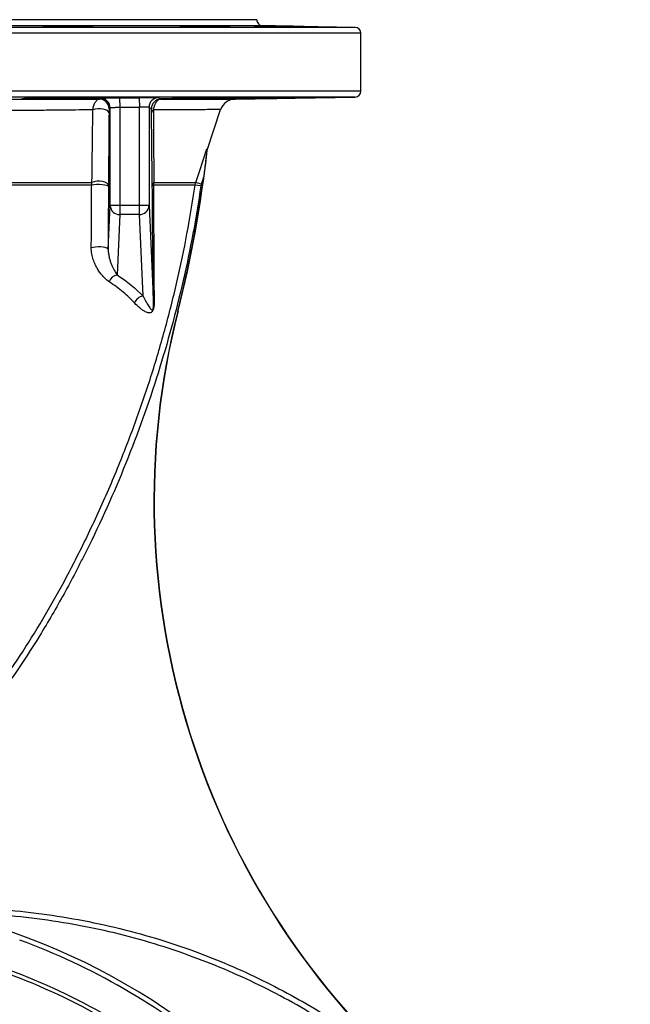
# Model space of a CAD drawing. Header units: millimetres. Extents: x 2461 to 4830, y 1699 to 4699.
# Tile 22 of 22: x 4046 to 4679, y 3679 to 4699. Entities that reach past the tile are written whole.
import ezdxf

# ---------------------------------------------------------------- set-up
doc = ezdxf.new("R2010")
doc.units = ezdxf.units.MM
doc.header["$LTSCALE"] = 2

msp = doc.modelspace()

# ---------------------------------------------------------------- linework, layer by layer
at = {"color": 7, "linetype": 'Continuous', "lineweight": 25}
for p, q in [((4291.5, 4698.8), (3327.5, 4698.8)), ((4393.6, 4690.9), (4297.4, 4692.6)), ((4399.5, 4624.7), (4399.5, 4684.9)), ((4149.2, 4617.8), (4149.3, 4607.8)), ((4169.6, 4618), (4169.7, 4608)), ((4268.9, 4616.5), (4393.6, 4618.7)), ((4139.3, 4506.2), (4139.3, 4607.3)), ((4149.3, 4607.8), (4149.3, 4506.2)), ((4169.7, 4506.2), (4169.7, 4608)), ((4179.7, 4608), (4179.7, 4506.2)), ((4240, 4563.5), (4253.9, 4605.6)), ((4233.9, 4528.3), (4228.2, 4530.1)), ((4236.2, 4535.3), (4233.9, 4528.3)), ((4233.5, 4526.6), (4227.6, 4527.4)), ((4137.3, 4460.8), (4139.3, 4506.2)), ((4149.3, 4506.2), (4139.3, 4506.2)), ((4149.3, 4506.2), (4149.3, 4496.9)), ((4169.7, 4506.2), (4149.3, 4506.2)), ((4169.7, 4496.9), (4169.7, 4506.2)), ((4179.7, 4506.2), (4169.7, 4506.2)), ((4179.7, 4506.2), (4184.3, 4404.2)), ((4149.3, 4496.9), (4146.5, 4434.5)), ((4169.7, 4496.9), (4149.3, 4496.9)), ((4173.5, 4412.3), (4169.7, 4496.9)), ((4209.4, 4396.9), (4209.7, 4396.8))]:
    msp.add_line(p, q, dxfattribs=at)
at = {"color": 8, "linetype": 'Continuous', "lineweight": 25}
for p, q in [((4399.5, 4684.9), (3219.5, 4684.9)), ((4393.6, 4690.9), (3225.4, 4690.9)), ((4297.4, 4692.6), (3321.6, 4692.6)), ((4399.5, 4624.7), (3219.5, 4624.7)), ((4393.6, 4618.7), (3225.4, 4618.7))]:
    msp.add_line(p, q, dxfattribs=at)
at = {"color": 7, "linetype": 'Continuous', "lineweight": 25, "flags": 128}
for points in [[(4138.2, 4602.4), (4137.7, 4603.5), (4136.5, 4604.6), (4134.6, 4605.4), (4132.2, 4606), (4129.4, 4606.4), (4126.5, 4606.4), (4123.8, 4606), (4121.5, 4605.4)], [(4228.2, 4530.1), (4232, 4541.5), (4239.7, 4564.9)], [(4137.6, 4527.1), (4137.1, 4528.4), (4135.8, 4529.5), (4133.8, 4530.4), (4131.3, 4531.1), (4128.5, 4531.4), (4125.6, 4531.4), (4122.8, 4530.9), (4120.5, 4530.2)], [(4137.6, 4526.1), (4137.1, 4526.6), (4135.7, 4527.1), (4133.7, 4527.5), (4131.1, 4527.8), (4128.2, 4528), (4125.2, 4527.9), (4122.5, 4527.7), (4120.2, 4527.4)], [(4137.3, 4460.8), (4136.9, 4461.5), (4135.8, 4462.1), (4134.1, 4462.6), (4132, 4463), (4129.5, 4463.3), (4126.8, 4463.4), (4124.2, 4463.2), (4121.8, 4462.9), (4119.8, 4462.5)]]:
    msp.add_lwpolyline(points, dxfattribs=at)
at = {"color": 7, "linetype": 'Continuous', "lineweight": 25}
for centre, radius, start, end in [((4297.5, 4698.6), 6, 177.9121, 269), ((4393.5, 4684.9), 6, 0, 89), ((4393.5, 4624.7), 6, 271, 0), ((4128.3, 4606.5), 10, 0.0129, 90.6765), ((4129.3, 4607.3), 10, 0.0143, 90.616), ((4189.7, 4608), 10, 90.7143, 179.9877), ((4192.1, 4606.5), 10, 90.8466, 179.992), ((4269.1, 4600.5), 16, 90.0019, 161.6529), ((4186.4, 4602), 4.16, 121.1142, 173.8403), ((3021.5, 4698.8), 1226, 345.737, 353.6647), ((4187.7, 4526.8), 4.56, 132.1069, 176.5387), ((3021.5, 4698.8), 1225.7, 345.737, 352.3324), ((4185.1, 4525.6), 1.96, 113.6616, 168.0475), ((4149.1, 4506.6), 9.75, 182.499, 271.5128), ((4169.9, 4506.6), 9.75, 268.4872, 357.501), ((4149.1, 4423.5), 11.3, 103.2591, 160.626), ((4175, 4401.4), 11.1, 98.0396, 159.1602), ((4188.9, 4404), 4.59, 146.9164, 178.1537), ((4985.1, 4199.7), 800.3, 165.737, 229.2786), ((4985.1, 4199.7), 800, 165.737, 229.2786), ((3809.5, 3098.8), 693, 1.5711, 87.0223), ((3809.5, 3098.8), 688, 50.0622, 69.9374), ((3809.5, 3098.8), 655, 50.0916, 69.9084), ((3809.5, 3098.8), 651, 50.0922, 69.9078)]:
    msp.add_arc(centre, radius, start, end, dxfattribs=at)
for points, knots in [([(4077.2, 4692.6), (4078.5, 4692.6), (4079.8, 4692.6), (4081.9, 4692.6), (4082.6, 4692.6), (4084.1, 4692.6), (4084.9, 4692.6), (4087.3, 4692.6), (4088.9, 4692.6), (4091.4, 4692.5), (4092.2, 4692.5), (4093.9, 4692.5), (4094.8, 4692.5), (4097.3, 4692.5), (4099, 4692.5), (4101.5, 4692.4), (4102.4, 4692.4), (4104, 4692.4), (4105.6, 4692.4), (4107.1, 4692.3), (4108.6, 4692.3), (4109.4, 4692.3), (4111.5, 4692.3), (4112.8, 4692.2), (4114.6, 4692.2), (4115.2, 4692.2), (4116.3, 4692.1), (4116.8, 4692.1), (4118.2, 4692.1), (4119, 4692.1), (4120, 4692), (4120.3, 4692), (4120.8, 4692), (4121, 4692), (4121.5, 4691.9), (4121.6, 4691.9), (4121.6, 4691.8), (4121.5, 4691.8), (4121, 4691.8), (4120.8, 4691.8), (4120.3, 4691.8), (4120, 4691.8), (4119, 4691.7), (4118.2, 4691.7), (4116.8, 4691.7), (4116.3, 4691.7), (4115.2, 4691.7), (4114.6, 4691.7), (4112.8, 4691.7), (4111.5, 4691.7), (4109.4, 4691.7), (4108.7, 4691.7), (4107.2, 4691.7), (4105.6, 4691.7), (4104, 4691.7), (4102.4, 4691.7), (4101.6, 4691.7), (4099, 4691.7), (4097.4, 4691.7), (4094.8, 4691.8), (4094, 4691.8), (4092.3, 4691.8), (4091.4, 4691.8), (4088.9, 4691.8), (4087.3, 4691.8), (4084.9, 4691.9), (4084.1, 4691.9), (4082.6, 4691.9), (4081.9, 4691.9), (4079.8, 4692), (4078.5, 4692), (4076.7, 4692), (4076.1, 4692.1), (4075, 4692.1), (4074, 4692.1), (4073.1, 4692.1), (4072.3, 4692.2), (4071.9, 4692.2), (4071, 4692.2), (4070.5, 4692.3), (4069.8, 4692.3), (4069.6, 4692.3), (4069.6, 4692.4), (4069.8, 4692.4), (4070.3, 4692.5), (4070.5, 4692.5), (4071, 4692.5), (4071.6, 4692.5), (4072.3, 4692.5), (4073.1, 4692.5), (4073.5, 4692.5), (4075, 4692.6), (4076, 4692.6), (4077.2, 4692.6)], [0, 0, 0, 0, 0.03125, 0.03125, 0.046875, 0.046875, 0.0625, 0.0625, 0.09375, 0.09375, 0.109375, 0.109375, 0.125, 0.125, 0.15625, 0.15625, 0.171875, 0.171875, 0.1875, 0.203125, 0.203125, 0.21875, 0.21875, 0.25, 0.25, 0.265625, 0.265625, 0.28125, 0.28125, 0.3125, 0.3125, 0.328125, 0.328125, 0.34375, 0.34375, 0.375, 0.375, 0.40625, 0.40625, 0.421875, 0.421875, 0.4375, 0.4375, 0.46875, 0.46875, 0.484375, 0.484375, 0.5, 0.5, 0.53125, 0.53125, 0.546875, 0.546875, 0.5625, 0.578125, 0.578125, 0.59375, 0.59375, 0.625, 0.625, 0.640625, 0.640625, 0.65625, 0.65625, 0.6875, 0.6875, 0.703125, 0.703125, 0.71875, 0.71875, 0.75, 0.75, 0.765625, 0.765625, 0.78125, 0.796875, 0.796875, 0.8125, 0.8125, 0.84375, 0.84375, 0.875, 0.875, 0.90625, 0.90625, 0.921875, 0.921875, 0.9375, 0.953125, 0.953125, 0.96875, 0.96875, 1, 1, 1, 1]), ([(4219.3, 4692.6), (4220.6, 4692.6), (4221.9, 4692.6), (4224, 4692.5), (4224.7, 4692.5), (4226.2, 4692.5), (4227, 4692.5), (4229.4, 4692.5), (4231, 4692.5), (4233.5, 4692.4), (4234.3, 4692.4), (4236, 4692.4), (4236.9, 4692.4), (4239.4, 4692.3), (4241.1, 4692.3), (4243.6, 4692.3), (4244.5, 4692.3), (4246.1, 4692.2), (4247.7, 4692.2), (4249.2, 4692.2), (4250.7, 4692.1), (4251.5, 4692.1), (4253.6, 4692.1), (4254.9, 4692.1), (4256.7, 4692), (4257.3, 4692), (4258.4, 4692), (4258.9, 4692), (4260.3, 4691.9), (4261.1, 4691.9), (4262.1, 4691.9), (4262.4, 4691.8), (4262.9, 4691.8), (4263.1, 4691.8), (4263.6, 4691.8), (4263.7, 4691.8), (4263.7, 4691.7), (4263.6, 4691.7), (4263.1, 4691.7), (4262.9, 4691.7), (4262.4, 4691.7), (4262.1, 4691.7), (4261.1, 4691.7), (4260.3, 4691.7), (4258.9, 4691.7), (4258.4, 4691.7), (4257.3, 4691.7), (4256.7, 4691.7), (4254.9, 4691.7), (4253.6, 4691.7), (4251.5, 4691.7), (4250.7, 4691.7), (4249.2, 4691.7), (4247.7, 4691.7), (4246.1, 4691.8), (4244.5, 4691.8), (4243.6, 4691.8), (4241.1, 4691.8), (4239.4, 4691.8), (4236.9, 4691.9), (4236, 4691.9), (4234.3, 4691.9), (4233.5, 4691.9), (4231, 4692), (4229.4, 4692), (4227, 4692), (4226.2, 4692.1), (4224.7, 4692.1), (4224, 4692.1), (4221.9, 4692.1), (4220.6, 4692.2), (4218.7, 4692.2), (4218.2, 4692.2), (4217.1, 4692.3), (4216.1, 4692.3), (4215.2, 4692.3), (4214.4, 4692.3), (4214, 4692.4), (4213.1, 4692.4), (4212.6, 4692.4), (4211.9, 4692.5), (4211.7, 4692.5), (4211.7, 4692.5), (4211.9, 4692.5), (4212.4, 4692.6), (4212.6, 4692.6), (4213.1, 4692.6), (4213.7, 4692.6), (4214.4, 4692.6), (4215.2, 4692.6), (4215.6, 4692.6), (4217, 4692.6), (4218.1, 4692.6), (4219.3, 4692.6)], [0, 0, 0, 0, 0.03125, 0.03125, 0.046875, 0.046875, 0.0625, 0.0625, 0.09375, 0.09375, 0.109375, 0.109375, 0.125, 0.125, 0.15625, 0.15625, 0.171875, 0.171875, 0.1875, 0.203125, 0.203125, 0.21875, 0.21875, 0.25, 0.25, 0.265625, 0.265625, 0.28125, 0.28125, 0.3125, 0.3125, 0.328125, 0.328125, 0.34375, 0.34375, 0.375, 0.375, 0.40625, 0.40625, 0.421875, 0.421875, 0.4375, 0.4375, 0.46875, 0.46875, 0.484375, 0.484375, 0.5, 0.5, 0.53125, 0.53125, 0.546875, 0.546875, 0.5625, 0.578125, 0.578125, 0.59375, 0.59375, 0.625, 0.625, 0.640625, 0.640625, 0.65625, 0.65625, 0.6875, 0.6875, 0.703125, 0.703125, 0.71875, 0.71875, 0.75, 0.75, 0.765625, 0.765625, 0.78125, 0.796875, 0.796875, 0.8125, 0.8125, 0.84375, 0.84375, 0.875, 0.875, 0.90625, 0.90625, 0.921875, 0.921875, 0.9375, 0.953125, 0.953125, 0.96875, 0.96875, 1, 1, 1, 1]), ([(4296.2, 4692.5), (4297.5, 4692.5), (4298.8, 4692.5), (4300.9, 4692.4), (4301.6, 4692.4), (4303.1, 4692.4), (4303.9, 4692.4), (4306.3, 4692.3), (4307.9, 4692.3), (4310.4, 4692.3), (4311.2, 4692.3), (4312.9, 4692.2), (4313.8, 4692.2), (4316.3, 4692.2), (4318, 4692.1), (4320.5, 4692.1), (4321.4, 4692.1), (4323, 4692.1), (4324.6, 4692), (4326.1, 4692), (4327.6, 4692), (4328.4, 4692), (4330.5, 4691.9), (4331.8, 4691.9), (4333.6, 4691.9), (4334.2, 4691.8), (4335.3, 4691.8), (4335.8, 4691.8), (4337.2, 4691.8), (4338, 4691.8), (4339, 4691.7), (4339.3, 4691.7), (4339.7, 4691.7), (4340, 4691.7), (4340.5, 4691.7), (4340.6, 4691.7), (4340.6, 4691.7), (4340.5, 4691.7), (4340, 4691.7), (4339.8, 4691.7), (4339.3, 4691.7), (4339, 4691.7), (4338, 4691.7), (4337.2, 4691.7), (4335.8, 4691.7), (4335.3, 4691.7), (4334.2, 4691.7), (4333.6, 4691.7), (4331.8, 4691.8), (4330.5, 4691.8), (4328.4, 4691.8), (4327.6, 4691.8), (4326.1, 4691.8), (4324.6, 4691.9), (4323, 4691.9), (4321.4, 4691.9), (4320.5, 4691.9), (4318, 4692), (4316.3, 4692), (4313.8, 4692), (4312.9, 4692.1), (4311.2, 4692.1), (4310.4, 4692.1), (4307.9, 4692.1), (4306.3, 4692.2), (4303.9, 4692.2), (4303.1, 4692.2), (4301.6, 4692.3), (4300.9, 4692.3), (4298.8, 4692.3), (4297.5, 4692.3), (4295.6, 4692.4), (4295.1, 4692.4), (4294, 4692.4), (4293, 4692.4), (4292.1, 4692.5), (4291.3, 4692.5), (4290.9, 4692.5), (4290, 4692.5), (4289.5, 4692.5), (4288.8, 4692.6), (4288.6, 4692.6), (4288.6, 4692.6), (4288.8, 4692.6), (4289.3, 4692.6), (4289.5, 4692.6), (4290, 4692.6), (4290.6, 4692.6), (4291.3, 4692.6), (4292.1, 4692.6), (4292.5, 4692.6), (4293.9, 4692.5), (4295, 4692.5), (4296.2, 4692.5)], [0, 0, 0, 0, 0.03125, 0.03125, 0.046875, 0.046875, 0.0625, 0.0625, 0.09375, 0.09375, 0.109375, 0.109375, 0.125, 0.125, 0.15625, 0.15625, 0.171875, 0.171875, 0.1875, 0.203125, 0.203125, 0.21875, 0.21875, 0.25, 0.25, 0.265625, 0.265625, 0.28125, 0.28125, 0.3125, 0.3125, 0.328125, 0.328125, 0.34375, 0.34375, 0.375, 0.375, 0.40625, 0.40625, 0.421875, 0.421875, 0.4375, 0.4375, 0.46875, 0.46875, 0.484375, 0.484375, 0.5, 0.5, 0.53125, 0.53125, 0.546875, 0.546875, 0.5625, 0.578125, 0.578125, 0.59375, 0.59375, 0.625, 0.625, 0.640625, 0.640625, 0.65625, 0.65625, 0.6875, 0.6875, 0.703125, 0.703125, 0.71875, 0.71875, 0.75, 0.75, 0.765625, 0.765625, 0.78125, 0.796875, 0.796875, 0.8125, 0.8125, 0.84375, 0.84375, 0.875, 0.875, 0.90625, 0.90625, 0.921875, 0.921875, 0.9375, 0.953125, 0.953125, 0.96875, 0.96875, 1, 1, 1, 1]), ([(3840.4, 4616.6), (3853.7, 4616.6), (3867, 4616.6), (3886.9, 4616.6), (3893.5, 4616.6), (3906.7, 4616.6), (3913.3, 4616.6), (3932.9, 4616.6), (3945.8, 4616.6), (3971.1, 4616.6), (3983.5, 4616.6), (4007.9, 4616.6), (4019.9, 4616.6), (4037.5, 4616.5), (4043.3, 4616.5), (4051.9, 4616.5), (4054.8, 4616.5), (4060.5, 4616.5), (4063.3, 4616.5), (4077.3, 4616.5), (4088, 4616.5), (4103.5, 4616.5), (4108.6, 4616.5), (4118.5, 4616.5), (4123.4, 4616.5), (4128.2, 4616.5)], [0, 0, 0, 0, 0.125, 0.125, 0.1875, 0.1875, 0.25, 0.25, 0.375, 0.375, 0.5, 0.5, 0.625, 0.625, 0.6875, 0.6875, 0.71875, 0.71875, 0.75, 0.75, 0.875, 0.875, 0.9375, 0.9375, 1, 1, 1, 1]), ([(4129.8, 4617.4), (4129.2, 4617.4), (4128.7, 4617.4), (4127.6, 4617.3), (4127, 4617.3), (4125.3, 4617.3), (4123, 4617.2), (4120.4, 4617.2), (4118.5, 4617.2), (4117.8, 4617.1), (4116.5, 4617.1), (4115.8, 4617.1), (4112.4, 4617), (4109.6, 4617), (4105.2, 4616.9), (4103.8, 4616.9), (4100.8, 4616.9), (4099.3, 4616.9), (4094.8, 4616.8), (4091.9, 4616.8), (4087.4, 4616.8), (4086, 4616.7), (4083, 4616.7), (4081.6, 4616.7), (4077.4, 4616.7), (4074.7, 4616.7), (4070.8, 4616.7), (4069.5, 4616.7), (4067, 4616.7), (4065.8, 4616.7), (4063.5, 4616.7), (4062.4, 4616.7), (4060.3, 4616.7), (4059.3, 4616.7), (4056.5, 4616.7), (4054.9, 4616.8), (4052.7, 4616.8), (4052.1, 4616.8), (4050.9, 4616.8), (4050.4, 4616.9), (4049, 4616.9), (4048.4, 4616.9), (4047.8, 4617), (4047.7, 4617), (4047.6, 4617.1), (4047.7, 4617.1), (4048, 4617.2), (4048.3, 4617.2), (4048.5, 4617.2), (4048.8, 4617.2), (4048.9, 4617.3), (4049.9, 4617.3), (4050.9, 4617.4), (4052.7, 4617.4), (4053.4, 4617.5), (4054.9, 4617.5), (4055.8, 4617.6), (4058.4, 4617.6), (4060.3, 4617.7), (4063.5, 4617.8), (4064.7, 4617.8), (4067, 4617.8), (4068.2, 4617.8), (4072, 4617.9), (4074.6, 4618), (4078.7, 4618), (4080.2, 4618), (4083, 4618.1), (4084.5, 4618.1), (4088.8, 4618.2), (4091.8, 4618.2), (4095.5, 4618.2), (4096.3, 4618.2), (4097.8, 4618.2), (4098.5, 4618.2), (4100.8, 4618.3), (4103.7, 4618.3), (4106.6, 4618.3), (4109.5, 4618.3), (4110.9, 4618.3), (4115.2, 4618.3), (4117.8, 4618.3), (4121.7, 4618.3), (4122.9, 4618.3), (4125.3, 4618.3), (4126.5, 4618.3), (4129.8, 4618.3), (4131.8, 4618.3), (4134.6, 4618.3), (4135.4, 4618.3), (4137, 4618.3), (4137.8, 4618.3), (4139.8, 4618.2), (4140.9, 4618.2), (4141.9, 4618.2), (4142.1, 4618.2), (4142.5, 4618.1), (4142.6, 4618.1), (4143.1, 4618.1), (4143.3, 4618.1), (4143.7, 4618), (4143.7, 4618), (4143.3, 4617.9), (4143.1, 4617.9), (4142.6, 4617.8), (4142.2, 4617.8), (4141, 4617.8), (4139.9, 4617.7), (4138.6, 4617.7)], [0, 0, 0, 0, 0.007813, 0.007813, 0.015625, 0.015625, 0.03125, 0.046875, 0.046875, 0.054688, 0.054688, 0.0625, 0.0625, 0.09375, 0.09375, 0.109375, 0.109375, 0.125, 0.125, 0.15625, 0.15625, 0.171875, 0.171875, 0.1875, 0.1875, 0.21875, 0.21875, 0.234375, 0.234375, 0.25, 0.25, 0.265625, 0.265625, 0.28125, 0.28125, 0.3125, 0.3125, 0.328125, 0.328125, 0.34375, 0.34375, 0.375, 0.375, 0.390625, 0.390625, 0.40625, 0.421875, 0.421875, 0.429688, 0.429688, 0.4375, 0.4375, 0.46875, 0.46875, 0.484375, 0.484375, 0.5, 0.5, 0.53125, 0.53125, 0.546875, 0.546875, 0.5625, 0.5625, 0.59375, 0.59375, 0.609375, 0.609375, 0.625, 0.625, 0.65625, 0.65625, 0.664063, 0.664063, 0.671875, 0.671875, 0.6875, 0.703125, 0.703125, 0.71875, 0.71875, 0.75, 0.75, 0.765625, 0.765625, 0.78125, 0.78125, 0.8125, 0.8125, 0.828125, 0.828125, 0.84375, 0.84375, 0.875, 0.875, 0.882813, 0.882813, 0.890625, 0.890625, 0.90625, 0.90625, 0.9375, 0.9375, 0.953125, 0.953125, 0.96875, 0.96875, 1, 1, 1, 1]), ([(4121.5, 4605.4), (4121.7, 4607), (4122, 4608.6), (4122.9, 4611.3), (4123.5, 4612.5), (4124.4, 4613.9), (4124.7, 4614.4), (4125.4, 4615.1), (4125.7, 4615.5), (4126.4, 4616), (4126.7, 4616.2), (4127.5, 4616.5), (4127.8, 4616.5), (4128.2, 4616.5)], [0, 0, 0, 0, 0.25, 0.25, 0.5, 0.5, 0.625, 0.625, 0.75, 0.75, 0.875, 0.875, 1, 1, 1, 1]), ([(4128.2, 4616.5), (4128.3, 4616.6), (4128.4, 4616.7), (4128.5, 4616.8), (4128.8, 4617), (4129, 4617.1), (4129.2, 4617.3)], [0, 0, 0, 0, 0.01, 0.01, 0.01, 0.02958648, 0.02958648, 0.02958648, 0.02958648]), ([(4138.6, 4617.7), (4138, 4617.6), (4137.4, 4617.5), (4136.1, 4617.4), (4135.4, 4617.3), (4133.9, 4617.3), (4133.2, 4617.3), (4131.5, 4617.4), (4130.7, 4617.4), (4129.8, 4617.4)], [0, 0, 0, 0, 0.25, 0.25, 0.5, 0.5, 0.75, 0.75, 1, 1, 1, 1]), ([(4138.6, 4617.7), (4139.4, 4617.7), (4140.2, 4617.7), (4141.9, 4617.7), (4142.8, 4617.7), (4144.6, 4617.8), (4145.5, 4617.8), (4147.4, 4617.8), (4148.3, 4617.8), (4149.2, 4617.8)], [0, 0, 0, 0, 0.25, 0.25, 0.5, 0.5, 0.75, 0.75, 1, 1, 1, 1]), ([(4169.6, 4618), (4170.9, 4618.1), (4172.2, 4618.1), (4174.1, 4618.1), (4174.7, 4618.1), (4175.9, 4618.1), (4176.5, 4618.1), (4178.3, 4618.1), (4179.5, 4618.1), (4181.6, 4618.1), (4182.7, 4618.1), (4184.5, 4618.1), (4185.3, 4618.1), (4186.4, 4618.1), (4186.8, 4618.1), (4187.4, 4618.1), (4187.7, 4618.1), (4188.4, 4618.1), (4188.8, 4618.1), (4189.4, 4618.1), (4189.5, 4618), (4189.6, 4618)], [0, 0, 0, 0, 0.125, 0.125, 0.1875, 0.1875, 0.25, 0.25, 0.375, 0.375, 0.5, 0.5, 0.625, 0.625, 0.6875, 0.6875, 0.75, 0.75, 0.875, 0.875, 1, 1, 1, 1]), ([(4191.9, 4616.5), (4191.5, 4616.5), (4191.1, 4616.5), (4190.3, 4616.2), (4189.9, 4616), (4189.2, 4615.5), (4188.8, 4615.2), (4188, 4614.5), (4187.7, 4614.1), (4187, 4613.2), (4186.7, 4612.6), (4186.2, 4611.8), (4186, 4611.5), (4185.8, 4610.8), (4185.6, 4610.5), (4185.2, 4609.5), (4185, 4608.7), (4184.6, 4607.2), (4184.4, 4606.4), (4184.2, 4605.5)], [0, 0, 0, 0, 0.125, 0.125, 0.25, 0.25, 0.375, 0.375, 0.5, 0.5, 0.625, 0.625, 0.6875, 0.6875, 0.75, 0.75, 0.875, 0.875, 1, 1, 1, 1]), ([(4189.9, 4616.7), (4189.8, 4616.7), (4189.6, 4616.7), (4190.5, 4616.9), (4191.2, 4617)], [0, 0, 0, 0, 0.22854, 1, 1, 1, 1]), ([(4191.2, 4617), (4191.9, 4617), (4192.8, 4617.1), (4194.6, 4617.1), (4195.2, 4617.1), (4196.7, 4617.2), (4197.4, 4617.2), (4199.9, 4617.3), (4201.7, 4617.3), (4204.8, 4617.4), (4205.8, 4617.4), (4207.5, 4617.5), (4208.1, 4617.5), (4209.2, 4617.5), (4209.8, 4617.5), (4212.8, 4617.6), (4215.3, 4617.6), (4219.2, 4617.7), (4220.5, 4617.7), (4223.3, 4617.8), (4224.6, 4617.8), (4228.8, 4617.9), (4231.7, 4617.9), (4235.2, 4618), (4236, 4618), (4237.4, 4618), (4238.1, 4618), (4240.3, 4618), (4241.8, 4618.1), (4246, 4618.1), (4248.8, 4618.1), (4253, 4618.2), (4254.4, 4618.2), (4257, 4618.2), (4258.3, 4618.2), (4262.2, 4618.3), (4264.6, 4618.3), (4267.5, 4618.3), (4268, 4618.3), (4269.1, 4618.3), (4269.7, 4618.3), (4271.3, 4618.3), (4272.3, 4618.3), (4275.2, 4618.3), (4276.9, 4618.3), (4280, 4618.3), (4281.3, 4618.3), (4282.9, 4618.3), (4283.3, 4618.3), (4283.9, 4618.3), (4284.1, 4618.3), (4284.5, 4618.3), (4284.6, 4618.3), (4285.4, 4618.3), (4285.7, 4618.3), (4285.7, 4618.2), (4285.7, 4618.2), (4285.5, 4618.2), (4285.3, 4618.2), (4284.6, 4618.1), (4283.9, 4618.1), (4282.5, 4618), (4281.9, 4618), (4281, 4618), (4280.7, 4618), (4280, 4617.9), (4279.7, 4617.9), (4277.9, 4617.9), (4276.2, 4617.8), (4273.5, 4617.8), (4272.5, 4617.7), (4270.4, 4617.7), (4269.3, 4617.7), (4266, 4617.6), (4263.7, 4617.5), (4259.9, 4617.5), (4258.6, 4617.4), (4255.9, 4617.4), (4254.6, 4617.4), (4250.5, 4617.3), (4247.7, 4617.2), (4243.5, 4617.2), (4242, 4617.1), (4239.1, 4617.1), (4237.7, 4617.1), (4233.4, 4617), (4230.6, 4617), (4226.3, 4616.9), (4224.9, 4616.9), (4222.1, 4616.9), (4220.8, 4616.8), (4216.8, 4616.8), (4214.3, 4616.8), (4209.4, 4616.7), (4207.1, 4616.7), (4203.9, 4616.7), (4202.9, 4616.7), (4201, 4616.7), (4200.1, 4616.7), (4197.5, 4616.7), (4196, 4616.7), (4194.1, 4616.7), (4193.5, 4616.7), (4192.4, 4616.7), (4192, 4616.7), (4191.6, 4616.7)], [0, 0, 0, 0, 0.03125, 0.03125, 0.046875, 0.046875, 0.0625, 0.0625, 0.09375, 0.09375, 0.109375, 0.109375, 0.117188, 0.117188, 0.125, 0.125, 0.15625, 0.15625, 0.171875, 0.171875, 0.1875, 0.1875, 0.21875, 0.21875, 0.226563, 0.226563, 0.234375, 0.234375, 0.25, 0.25, 0.28125, 0.28125, 0.296875, 0.296875, 0.3125, 0.3125, 0.34375, 0.34375, 0.351563, 0.351563, 0.359375, 0.359375, 0.375, 0.375, 0.40625, 0.40625, 0.4375, 0.4375, 0.453125, 0.453125, 0.460938, 0.460938, 0.46875, 0.46875, 0.5, 0.5, 0.515625, 0.515625, 0.53125, 0.53125, 0.5625, 0.5625, 0.578125, 0.578125, 0.585938, 0.585938, 0.59375, 0.59375, 0.625, 0.625, 0.640625, 0.640625, 0.65625, 0.65625, 0.6875, 0.6875, 0.703125, 0.703125, 0.71875, 0.71875, 0.75, 0.75, 0.765625, 0.765625, 0.78125, 0.78125, 0.8125, 0.8125, 0.828125, 0.828125, 0.84375, 0.84375, 0.875, 0.875, 0.90625, 0.90625, 0.921875, 0.921875, 0.9375, 0.9375, 0.96875, 0.96875, 0.984375, 0.984375, 1, 1, 1, 1]), ([(4191.9, 4616.5), (4197.1, 4616.5), (4207.4, 4616.5), (4221, 4616.5), (4233.1, 4616.5), (4242.4, 4616.5), (4249.3, 4616.5), (4254.4, 4616.5), (4258.8, 4616.5), (4262.4, 4616.5), (4265.3, 4616.5), (4267.3, 4616.5), (4268.6, 4616.5), (4268.9, 4616.5), (4268.9, 4616.5), (4268.9, 4616.5)], [0, 0, 0, 0, 0.106254, 0.212924, 0.32088, 0.429274, 0.499352, 0.56943, 0.639988, 0.710546, 0.782617, 0.854687, 0.92728, 0.999872, 1, 1, 1, 1]), ([(4280.6, 4616.8), (4278.4, 4616.8), (4276.4, 4616.8), (4273.8, 4616.7), (4273, 4616.7), (4271.5, 4616.7), (4270.8, 4616.7), (4269, 4616.7), (4268.1, 4616.7), (4267.4, 4616.7), (4267.2, 4616.7), (4267, 4616.7), (4266.9, 4616.7), (4266.7, 4616.7), (4266.6, 4616.7), (4266.6, 4616.7), (4266.9, 4616.7), (4267.7, 4616.7), (4267.9, 4616.8), (4268.3, 4616.8), (4268.5, 4616.8), (4269.2, 4616.8), (4270.2, 4616.8), (4271.6, 4616.9), (4272.7, 4616.9), (4273.1, 4616.9), (4273.9, 4616.9), (4274.3, 4616.9), (4276.5, 4617), (4278.5, 4617), (4281.8, 4617.1), (4283, 4617.1), (4284.8, 4617.2), (4285.4, 4617.2), (4286.7, 4617.2), (4287.4, 4617.2), (4290.6, 4617.3), (4293.4, 4617.3), (4297.7, 4617.4), (4299.2, 4617.4), (4302.3, 4617.5), (4303.8, 4617.5), (4308.4, 4617.6), (4311.5, 4617.7), (4316.2, 4617.7), (4317.8, 4617.8), (4320.9, 4617.8), (4322.5, 4617.8), (4325.6, 4617.9), (4327.1, 4617.9), (4330.1, 4618), (4331.6, 4618), (4335.9, 4618), (4338.7, 4618.1), (4342.6, 4618.1), (4343.9, 4618.2), (4346.3, 4618.2), (4347.5, 4618.2), (4350.8, 4618.2), (4352.8, 4618.3), (4355.4, 4618.3), (4356.2, 4618.3), (4357.7, 4618.3), (4358.4, 4618.3), (4359.6, 4618.3), (4360.1, 4618.3), (4360.8, 4618.3), (4361, 4618.3), (4361.4, 4618.3), (4361.6, 4618.3), (4362.3, 4618.3), (4362.6, 4618.3), (4362.6, 4618.3), (4362.5, 4618.3), (4362.3, 4618.3), (4362.2, 4618.3), (4362, 4618.3), (4361.8, 4618.3), (4361.1, 4618.3), (4360.2, 4618.2), (4358.7, 4618.2), (4358.3, 4618.2), (4357.7, 4618.2), (4357.3, 4618.2), (4356.2, 4618.2), (4355.4, 4618.1), (4352.8, 4618.1), (4350.8, 4618), (4347.4, 4618), (4346.3, 4618), (4343.8, 4617.9), (4342.6, 4617.9), (4340, 4617.8), (4338.6, 4617.8), (4335.9, 4617.8), (4334.4, 4617.7), (4330, 4617.7), (4327.1, 4617.6), (4322.4, 4617.5), (4320.9, 4617.5), (4317.7, 4617.4), (4316.2, 4617.4), (4311.5, 4617.3), (4308.3, 4617.3), (4303.7, 4617.2), (4302.2, 4617.2), (4299.2, 4617.1), (4297.7, 4617.1), (4294.8, 4617), (4293.4, 4617), (4290.6, 4617), (4289.3, 4617), (4285.3, 4616.9), (4282.9, 4616.9), (4280.6, 4616.8)], [0, 0, 0, 0, 0.03125, 0.03125, 0.046875, 0.046875, 0.0625, 0.0625, 0.09375, 0.09375, 0.101562, 0.101562, 0.109375, 0.109375, 0.125, 0.125, 0.15625, 0.15625, 0.164062, 0.164062, 0.171875, 0.171875, 0.1875, 0.203125, 0.203125, 0.210937, 0.210937, 0.21875, 0.21875, 0.25, 0.25, 0.265625, 0.265625, 0.273437, 0.273437, 0.28125, 0.28125, 0.3125, 0.3125, 0.328125, 0.328125, 0.34375, 0.34375, 0.375, 0.375, 0.390625, 0.390625, 0.40625, 0.40625, 0.421875, 0.421875, 0.4375, 0.4375, 0.46875, 0.46875, 0.484375, 0.484375, 0.5, 0.5, 0.53125, 0.53125, 0.546875, 0.546875, 0.5625, 0.5625, 0.578125, 0.578125, 0.585937, 0.585937, 0.59375, 0.59375, 0.625, 0.625, 0.640625, 0.640625, 0.648437, 0.648437, 0.65625, 0.65625, 0.6875, 0.6875, 0.695312, 0.695312, 0.703125, 0.703125, 0.71875, 0.71875, 0.75, 0.75, 0.765625, 0.765625, 0.78125, 0.78125, 0.796875, 0.796875, 0.8125, 0.8125, 0.84375, 0.84375, 0.859375, 0.859375, 0.875, 0.875, 0.90625, 0.90625, 0.921875, 0.921875, 0.9375, 0.9375, 0.953125, 0.953125, 0.96875, 0.96875, 1, 1, 1, 1]), ([(4121.5, 4605.4), (4116.8, 4605.4), (4112, 4605.3), (4102.4, 4605.2), (4097.4, 4605.1), (4087.3, 4605), (4082.2, 4605), (4071.7, 4604.9), (4066.4, 4604.8), (4058.2, 4604.8), (4055.5, 4604.8), (4049.9, 4604.7), (4047.1, 4604.7), (4038.7, 4604.7), (4033, 4604.7), (4015.7, 4604.6), (4004, 4604.5), (3980.1, 4604.4), (3968, 4604.4), (3943.2, 4604.2), (3930.6, 4604.2), (3914.6, 4604.1), (3911.3, 4604.1), (3904.9, 4604), (3901.6, 4604), (3891.9, 4604), (3885.4, 4603.9), (3865.9, 4603.8), (3852.8, 4603.7), (3839.8, 4603.6)], [0, 0, 0, 0, 0.0625, 0.0625, 0.125, 0.125, 0.1875, 0.1875, 0.25, 0.25, 0.28125, 0.28125, 0.3125, 0.3125, 0.375, 0.375, 0.5, 0.5, 0.625, 0.625, 0.75, 0.75, 0.78125, 0.78125, 0.8125, 0.8125, 0.875, 0.875, 1, 1, 1, 1]), ([(4120.5, 4530.2), (4120.6, 4536.4), (4120.6, 4542.7), (4120.8, 4555.2), (4120.9, 4561.4), (4121.1, 4580.2), (4121.3, 4592.8), (4121.5, 4605.4)], [0, 0, 0, 0, 0.25, 0.25, 0.5, 0.5, 1, 1, 1, 1]), ([(4138.2, 4602.4), (4138.1, 4589.7), (4138, 4577.2), (4137.8, 4552.1), (4137.7, 4539.6), (4137.6, 4527.1)], [0, 0, 0, 0, 0.5, 0.5, 1, 1, 1, 1]), ([(4138.3, 4606.5), (4138.3, 4606.5), (4138.3, 4606.4), (4138.3, 4606.1), (4138.2, 4605.9), (4138.2, 4605.2), (4138.2, 4604.8), (4138.2, 4604), (4138.2, 4603.7), (4138.2, 4603.1), (4138.2, 4602.7), (4138.2, 4602.4)], [0, 0, 0, 0, 0.25, 0.25, 0.5, 0.5, 0.75, 0.75, 0.875, 0.875, 1, 1, 1, 1]), ([(4149.3, 4607.8), (4148.7, 4607.8), (4148, 4607.8), (4146.8, 4607.7), (4146.1, 4607.7), (4145, 4607.7), (4144.4, 4607.7), (4143.3, 4607.6), (4142.8, 4607.6), (4141.9, 4607.6), (4141.4, 4607.5), (4140.7, 4607.5), (4140.4, 4607.5), (4140, 4607.4), (4139.9, 4607.4), (4139.7, 4607.4), (4139.6, 4607.4), (4139.4, 4607.4), (4139.4, 4607.3), (4139.3, 4607.3)], [0, 0, 0, 0, 0.125, 0.125, 0.25, 0.25, 0.375, 0.375, 0.5, 0.5, 0.625, 0.625, 0.75, 0.75, 0.8125, 0.8125, 0.875, 0.875, 1, 1, 1, 1]), ([(4179.7, 4608), (4179.7, 4608), (4179.6, 4608.1), (4179.3, 4608.1), (4179.1, 4608.1), (4178.6, 4608.1), (4178.3, 4608.1), (4177.6, 4608.1), (4177.2, 4608.1), (4176.2, 4608.1), (4175.7, 4608.1), (4174.6, 4608.1), (4174.1, 4608.1), (4173.2, 4608.1), (4172.9, 4608.1), (4172.2, 4608.1), (4171.9, 4608.1), (4171, 4608.1), (4170.3, 4608.1), (4169.7, 4608)], [0, 0, 0, 0, 0.125, 0.125, 0.25, 0.25, 0.375, 0.375, 0.5, 0.5, 0.625, 0.625, 0.75, 0.75, 0.8125, 0.8125, 0.875, 0.875, 1, 1, 1, 1]), ([(4182.2, 4602.4), (4182.2, 4602.8), (4182.2, 4603.2), (4182.2, 4603.9), (4182.2, 4604.2), (4182.2, 4604.9), (4182.2, 4605.3), (4182.1, 4605.9), (4182.1, 4606.2), (4182.1, 4606.5), (4182.1, 4606.5), (4182.1, 4606.5)], [0, 0, 0, 0, 0.125, 0.125, 0.25, 0.25, 0.5, 0.5, 0.75, 0.75, 1, 1, 1, 1]), ([(4183.1, 4527.1), (4183, 4539.2), (4182.8, 4551.6), (4182.5, 4576.7), (4182.4, 4589.5), (4182.2, 4602.4)], [0, 0, 0, 0, 0.5, 0.5, 1, 1, 1, 1]), ([(4184.2, 4605.5), (4184.3, 4592.6), (4184.4, 4579.9), (4184.5, 4554.7), (4184.6, 4542.3), (4184.6, 4530.2)], [0, 0, 0, 0, 0.5, 0.5, 1, 1, 1, 1]), ([(4239.7, 4564.9), (4239.7, 4564.9), (4239.7, 4564.7), (4239.7, 4564.3), (4239.7, 4564), (4239.6, 4563.2), (4239.5, 4562.6), (4239.4, 4561.4), (4239.3, 4560.8), (4239.2, 4559.6), (4239.1, 4558.9), (4238.9, 4557.1), (4238.8, 4555.8), (4238.5, 4553.3), (4238.3, 4552), (4237.9, 4548.1), (4237.5, 4545.6), (4236.9, 4540.4), (4236.6, 4537.9), (4236.2, 4535.3)], [0, 0, 0, 0, 0.03125, 0.03125, 0.0625, 0.0625, 0.125, 0.125, 0.1875, 0.1875, 0.25, 0.25, 0.375, 0.375, 0.5, 0.5, 0.75, 0.75, 1, 1, 1, 1]), ([(4239.7, 4564.9), (4239.7, 4564.1), (4239.7, 4563.6), (4239.8, 4563.1), (4239.9, 4563.2), (4240, 4563.5)], [0, 0, 0, 0, 0.5, 0.5, 1, 1, 1, 1]), ([(3839.7, 4530.2), (3853.1, 4530.2), (3866.5, 4530.2), (3883.2, 4530.2), (3886.6, 4530.2), (3893.3, 4530.2), (3896.6, 4530.2), (3906.5, 4530.2), (3913.1, 4530.2), (3932.6, 4530.2), (3945.3, 4530.2), (3970.4, 4530.1), (3982.6, 4530.1), (4000.7, 4530.1), (4006.6, 4530.1), (4015.4, 4530.1), (4018.4, 4530.1), (4024.2, 4530.1), (4027.1, 4530.1), (4030.7, 4530.1), (4031.4, 4530.1), (4032.8, 4530.1), (4033.5, 4530.1), (4035.7, 4530.1), (4037.1, 4530.1), (4039.9, 4530.1), (4041.3, 4530.1), (4044.1, 4530.1), (4045.5, 4530.1), (4049.6, 4530.1), (4052.2, 4530.1), (4057.6, 4530.1), (4060.2, 4530.1), (4065.4, 4530.2), (4067.9, 4530.2), (4071.7, 4530.2), (4073, 4530.2), (4074.8, 4530.2), (4075.5, 4530.2), (4076.7, 4530.2), (4077.3, 4530.2), (4079.2, 4530.2), (4080.4, 4530.2), (4082.9, 4530.2), (4084.1, 4530.2), (4087.7, 4530.2), (4090.1, 4530.2), (4097.3, 4530.2), (4102.1, 4530.2), (4111.4, 4530.2), (4116, 4530.2), (4120.5, 4530.2)], [0, 0, 0, 0, 0.125, 0.125, 0.15625, 0.15625, 0.1875, 0.1875, 0.25, 0.25, 0.375, 0.375, 0.5, 0.5, 0.5625, 0.5625, 0.59375, 0.59375, 0.625, 0.625, 0.632813, 0.632813, 0.640625, 0.640625, 0.65625, 0.65625, 0.671875, 0.671875, 0.6875, 0.6875, 0.71875, 0.71875, 0.75, 0.75, 0.78125, 0.78125, 0.796875, 0.796875, 0.804688, 0.804688, 0.8125, 0.8125, 0.828125, 0.828125, 0.84375, 0.84375, 0.875, 0.875, 0.9375, 0.9375, 1, 1, 1, 1]), ([(4184.6, 4530.2), (4187.8, 4530.2), (4190.8, 4530.2), (4196.4, 4530.2), (4199.1, 4530.2), (4202.9, 4530.2), (4204.1, 4530.2), (4206.5, 4530.2), (4207.6, 4530.2), (4210.9, 4530.2), (4212.9, 4530.2), (4218.3, 4530.2), (4221.3, 4530.2), (4225.8, 4530.2), (4227.3, 4530.1), (4228.2, 4530.1)], [0, 0, 0, 0, 0.125, 0.125, 0.25, 0.25, 0.3125, 0.3125, 0.375, 0.375, 0.5, 0.5, 0.75, 0.75, 1, 1, 1, 1]), ([(4120.2, 4527.4), (4115.7, 4527.4), (4111.1, 4527.4), (4101.8, 4527.4), (4097.1, 4527.4), (4089.9, 4527.4), (4087.5, 4527.4), (4083.8, 4527.4), (4082.6, 4527.4), (4080.1, 4527.4), (4078.9, 4527.4), (4077.1, 4527.4), (4076.5, 4527.4), (4075.2, 4527.4), (4074.6, 4527.4), (4072.7, 4527.4), (4071.5, 4527.4), (4067.7, 4527.4), (4065.2, 4527.4), (4060, 4527.5), (4057.4, 4527.5), (4052.1, 4527.5), (4049.4, 4527.5), (4045.3, 4527.5), (4043.9, 4527.5), (4041.2, 4527.5), (4039.8, 4527.5), (4037, 4527.5), (4035.5, 4527.5), (4033.8, 4527.5), (4033.4, 4527.5), (4032.7, 4527.5), (4031.6, 4527.5), (4030.5, 4527.5), (4026.9, 4527.5), (4024, 4527.5), (4018.2, 4527.5), (4015.3, 4527.5), (4006.5, 4527.5), (4000.5, 4527.5), (3982.5, 4527.5), (3970.3, 4527.5), (3945.3, 4527.5), (3932.5, 4527.5), (3913, 4527.4), (3906.5, 4527.4), (3896.5, 4527.4), (3893.2, 4527.4), (3886.5, 4527.4), (3883.2, 4527.4), (3866.5, 4527.4), (3853.1, 4527.4), (3839.7, 4527.4)], [0, 0, 0, 0, 0.0625, 0.0625, 0.125, 0.125, 0.15625, 0.15625, 0.171875, 0.171875, 0.1875, 0.1875, 0.195312, 0.195312, 0.203125, 0.203125, 0.21875, 0.21875, 0.25, 0.25, 0.28125, 0.28125, 0.3125, 0.3125, 0.328125, 0.328125, 0.34375, 0.34375, 0.359375, 0.359375, 0.363281, 0.363281, 0.367187, 0.375, 0.375, 0.40625, 0.40625, 0.4375, 0.4375, 0.5, 0.5, 0.625, 0.625, 0.75, 0.75, 0.8125, 0.8125, 0.84375, 0.84375, 0.875, 0.875, 1, 1, 1, 1]), ([(4233.5, 4526.6), (4228.6, 4493.4), (4222.5, 4460.7), (4207.6, 4396.1), (4199, 4364.2), (4179.2, 4301.2), (4168.1, 4270.1), (4143.3, 4208.6), (4129.7, 4178.3), (4112.9, 4144.7), (4111, 4141), (4107.2, 4133.5), (4105.3, 4129.8), (4099.5, 4118.7), (4095.5, 4111.3), (4087.5, 4096.7), (4083.4, 4089.5), (4075.1, 4075.1), (4070.8, 4067.9), (4049.1, 4032.6), (4030.3, 4005.5), (3989.8, 3953.3), (3968.1, 3928.2), (3939.1, 3898.3), (3933.3, 3892.4), (3921.3, 3880.7), (3915.3, 3875), (3896.8, 3857.9), (3884.2, 3846.8), (3871.2, 3836.1)], [0, 0, 0, 0, 0.125, 0.125, 0.25, 0.25, 0.375, 0.375, 0.5, 0.5, 0.515625, 0.515625, 0.53125, 0.53125, 0.5625, 0.5625, 0.59375, 0.59375, 0.625, 0.625, 0.75, 0.75, 0.875, 0.875, 0.90625, 0.90625, 0.9375, 0.9375, 1, 1, 1, 1]), ([(4119.8, 4462.5), (4119.9, 4473.2), (4119.9, 4484), (4120, 4496.2), (4120, 4497.5), (4120, 4500.2), (4120, 4501.6), (4120.1, 4505.6), (4120.1, 4508.4), (4120.1, 4516.5), (4120.1, 4521.9), (4120.2, 4527.4)], [0, 0, 0, 0, 0.5, 0.5, 0.5625, 0.5625, 0.625, 0.625, 0.75, 0.75, 1, 1, 1, 1]), ([(4137.6, 4526.1), (4137.5, 4515.1), (4137.5, 4504.2), (4137.4, 4482.4), (4137.4, 4471.6), (4137.3, 4460.8)], [0, 0, 0, 0, 0.5, 0.5, 1, 1, 1, 1]), ([(4184.3, 4404.2), (4184.1, 4413.2), (4184, 4422.5), (4183.8, 4441.9), (4183.7, 4451.9), (4183.5, 4472.3), (4183.4, 4482.7), (4183.3, 4504.1), (4183.2, 4515), (4183.1, 4526)], [0, 0, 0, 0, 0.25, 0.25, 0.5, 0.5, 0.75, 0.75, 1, 1, 1, 1]), ([(4184.3, 4527.4), (4184.3, 4522), (4184.3, 4516.6), (4184.4, 4505.8), (4184.4, 4500.5), (4184.5, 4484.6), (4184.5, 4474.2), (4184.6, 4459), (4184.6, 4453.9), (4184.7, 4446.5), (4184.7, 4444), (4184.7, 4439.1), (4184.7, 4436.7), (4184.8, 4424.6), (4184.9, 4415.4), (4185, 4406.5)], [0, 0, 0, 0, 0.125, 0.125, 0.25, 0.25, 0.5, 0.5, 0.625, 0.625, 0.6875, 0.6875, 0.75, 0.75, 1, 1, 1, 1]), ([(4227.6, 4527.4), (4226.7, 4527.4), (4225.1, 4527.4), (4220.7, 4527.4), (4217.7, 4527.4), (4212.3, 4527.4), (4210.3, 4527.4), (4207.1, 4527.4), (4206, 4527.4), (4203.6, 4527.4), (4202.4, 4527.4), (4198.7, 4527.4), (4196, 4527.4), (4190.4, 4527.4), (4187.4, 4527.4), (4184.3, 4527.4)], [0, 0, 0, 0, 0.25, 0.25, 0.5, 0.5, 0.625, 0.625, 0.6875, 0.6875, 0.75, 0.75, 0.875, 0.875, 1, 1, 1, 1]), ([(4138.4, 4427.2), (4137.3, 4428), (4136.2, 4428.8), (4134.1, 4430.7), (4133.1, 4431.7), (4131.1, 4433.9), (4130.1, 4435.1), (4128.2, 4437.6), (4127.3, 4439), (4126, 4441.1), (4125.6, 4441.9), (4124.7, 4443.4), (4124.3, 4444.2), (4123.2, 4446.7), (4122.5, 4448.4), (4121.6, 4451.1), (4121.3, 4452.1), (4120.8, 4454), (4120.5, 4455), (4120.2, 4457.1), (4120, 4458.1), (4119.8, 4460.3), (4119.8, 4461.4), (4119.8, 4462.5)], [0, 0, 0, 0, 0.125, 0.125, 0.25, 0.25, 0.375, 0.375, 0.5, 0.5, 0.5625, 0.5625, 0.625, 0.625, 0.75, 0.75, 0.8125, 0.8125, 0.875, 0.875, 0.9375, 0.9375, 1, 1, 1, 1]), ([(4137.3, 4460.8), (4137.3, 4459.9), (4137.3, 4459.1), (4137.5, 4457.6), (4137.5, 4456.8), (4137.8, 4455.4), (4137.9, 4454.7), (4138.2, 4453.4), (4138.3, 4452.7), (4138.8, 4450.8), (4139.2, 4449.6), (4139.9, 4447.3), (4140.3, 4446.2), (4141.6, 4443), (4142.5, 4441.1), (4144.5, 4437.6), (4145.5, 4436), (4146.5, 4434.5)], [0, 0, 0, 0, 0.0625, 0.0625, 0.125, 0.125, 0.1875, 0.1875, 0.25, 0.25, 0.375, 0.375, 0.5, 0.5, 0.75, 0.75, 1, 1, 1, 1]), ([(4164.7, 4405.3), (4162.9, 4407.2), (4161, 4409.1), (4157.1, 4412.8), (4155, 4414.6), (4148.4, 4420.1), (4143.6, 4423.7), (4138.4, 4427.2)], [0, 0, 0, 0, 0.25, 0.25, 0.5, 0.5, 1, 1, 1, 1]), ([(4173.5, 4412.3), (4174.4, 4410.4), (4175.4, 4408.6), (4177.2, 4405.2), (4178.1, 4403.7), (4179.5, 4401.5), (4180, 4400.8), (4180.7, 4399.8), (4180.9, 4399.5), (4181.4, 4399), (4181.6, 4398.7), (4182.1, 4398.3), (4182.3, 4398.1), (4182.8, 4398), (4182.9, 4397.9), (4183.1, 4398), (4183.2, 4398), (4183.4, 4398.1), (4183.4, 4398.2), (4183.5, 4398.3), (4183.6, 4398.4), (4183.7, 4398.6), (4183.8, 4398.7), (4183.9, 4399), (4183.9, 4399.2), (4184, 4399.5), (4184, 4399.6), (4184.1, 4399.9), (4184.1, 4400.1), (4184.2, 4400.5), (4184.2, 4400.7), (4184.2, 4401.2), (4184.2, 4401.5), (4184.3, 4402.1), (4184.3, 4402.6), (4184.3, 4403.4), (4184.3, 4403.8), (4184.3, 4404.2)], [0, 0, 0, 0, 0.25, 0.25, 0.5, 0.5, 0.625, 0.625, 0.6875, 0.6875, 0.75, 0.75, 0.8125, 0.8125, 0.84375, 0.84375, 0.859375, 0.859375, 0.867188, 0.867188, 0.875, 0.875, 0.882813, 0.882813, 0.890625, 0.890625, 0.898438, 0.898438, 0.90625, 0.90625, 0.921875, 0.921875, 0.9375, 0.9375, 0.96875, 0.96875, 1, 1, 1, 1]), ([(4185, 4406.5), (4185, 4406), (4185, 4405.4), (4185, 4404.3), (4185, 4403.7), (4184.9, 4402.7), (4184.9, 4402.4), (4184.8, 4401.8), (4184.7, 4401.4), (4184.6, 4400.7), (4184.6, 4400.4), (4184.4, 4399.7), (4184.3, 4399.3), (4184.1, 4398.6), (4184, 4398.3), (4183.8, 4397.7), (4183.6, 4397.4), (4183.3, 4396.9), (4183.2, 4396.7), (4182.9, 4396.3), (4182.8, 4396.2), (4182.4, 4395.7), (4182.1, 4395.5), (4181.6, 4395.2), (4181.4, 4395.1), (4180.7, 4394.9), (4180.2, 4394.9), (4179.3, 4394.9), (4178.8, 4395), (4177.5, 4395.4), (4176.6, 4395.8), (4174.8, 4396.7), (4173.9, 4397.3), (4172.1, 4398.6), (4171.2, 4399.3), (4168.4, 4401.6), (4166.6, 4403.3), (4164.7, 4405.3)], [0, 0, 0, 0, 0.03125, 0.03125, 0.0625, 0.0625, 0.078125, 0.078125, 0.09375, 0.09375, 0.109375, 0.109375, 0.125, 0.125, 0.140625, 0.140625, 0.15625, 0.15625, 0.171875, 0.171875, 0.1875, 0.1875, 0.21875, 0.21875, 0.25, 0.25, 0.3125, 0.3125, 0.375, 0.375, 0.5, 0.5, 0.625, 0.625, 0.75, 0.75, 1, 1, 1, 1])]:
    msp.add_open_spline(points, degree=3, knots=knots, dxfattribs=at)
for points in [[(4129.2, 4617.3), (4129.3, 4617.3), (4129.4, 4617.4), (4129.8, 4617.4)], [(4149.2, 4617.8), (4156, 4617.9), (4162.8, 4618), (4169.6, 4618)], [(4189.6, 4618), (4190.1, 4617.6), (4190.6, 4617.3), (4191.2, 4617)], [(4191.6, 4616.7), (4190.9, 4616.7), (4190.3, 4616.7), (4190, 4616.7)], [(4191.6, 4616.7), (4191.7, 4616.7), (4191.8, 4616.6), (4191.9, 4616.5)], [(4139.3, 4607.3), (4139, 4607.1), (4138.7, 4606.8), (4138.3, 4606.5)], [(4169.7, 4608), (4162.9, 4608), (4156.1, 4607.9), (4149.3, 4607.8)], [(4182.1, 4606.5), (4181.3, 4607), (4180.5, 4607.5), (4179.7, 4608)], [(4120.2, 4527.4), (4120.2, 4528.3), (4120.3, 4529.3), (4120.5, 4530.2)], [(4184.6, 4530.2), (4184.5, 4529.3), (4184.4, 4528.4), (4184.3, 4527.4)], [(4227.6, 4527.4), (4227.7, 4528.4), (4227.9, 4529.3), (4228.2, 4530.1)], [(4137.6, 4527.1), (4137.6, 4526.8), (4137.6, 4526.4), (4137.6, 4526.1)], [(4183.1, 4526), (4183.1, 4526.4), (4183.1, 4526.7), (4183.1, 4527.1)], [(4233.9, 4528.3), (4233.7, 4527.7), (4233.6, 4527.1), (4233.5, 4526.6)], [(4146.5, 4434.5), (4157.2, 4427.4), (4166.2, 4420), (4173.5, 4412.3)]]:
    msp.add_open_spline(points, degree=3, dxfattribs=at)
at = {"color": 8, "linetype": 'Continuous', "lineweight": 25}
for points, knots in [([(4253.9, 4605.6), (4253.9, 4605.6), (4254.3, 4605.6), (4253.1, 4605.6), (4250.3, 4605.6), (4245.3, 4605.6), (4238.4, 4605.6), (4229.1, 4605.5), (4217, 4605.5), (4202.1, 4605.5), (4190.2, 4605.5), (4184.2, 4605.5)], [0, 0, 0, 0, 0.00008, 0.117868, 0.236052, 0.354372, 0.472557, 0.590345, 0.726828, 0.863517, 1, 1, 1, 1]), ([(3869.3, 3842.3), (3876.4, 3848.4), (3894.4, 3863.6), (3922.1, 3889.4), (3952.1, 3920), (3980.6, 3952.1), (4007.9, 3985.9), (4033.9, 4021.3), (4058.3, 4058.4), (4081, 4096.8), (4103.6, 4138.8), (4125.9, 4184.6), (4147, 4233), (4165.7, 4281.1), (4182, 4328.9), (4196.4, 4377.4), (4208.9, 4426.8), (4219.5, 4476.9), (4224.9, 4510.6), (4227.6, 4527.4)], [0, 0, 0, 0, 0.035524, 0.089538, 0.143551, 0.198051, 0.252551, 0.308579, 0.364607, 0.421128, 0.477656, 0.545916, 0.614304, 0.678099, 0.74192, 0.805714, 0.870467, 0.935247, 1, 1, 1, 1]), ([(3939.2, 3779.3), (3947.4, 3779.4), (3970.3, 3779.9), (4007.8, 3778.5), (4051.8, 3774.7), (4095.5, 3768.6), (4138.7, 3760), (4181.4, 3748.9), (4221.3, 3735.9), (4258.6, 3721.3), (4293.4, 3705.7), (4327.2, 3688.2), (4360.7, 3668.8), (4393.4, 3647.3), (4425.5, 3623.8), (4456.4, 3598.8), (4485.7, 3572.9), (4513.6, 3546.2), (4539.8, 3518.7), (4565, 3490.2), (4589.1, 3460.4), (4612.2, 3429.4), (4634.2, 3397), (4654.7, 3363.8), (4669.4, 3337.8), (4677.2, 3322.8), (4679, 3319.4)], [0, 0, 0, 0, 0.026776, 0.0745385, 0.1224625, 0.1704496, 0.2184141, 0.2662857, 0.3140132, 0.3553895, 0.3968208, 0.4382521, 0.4796284, 0.5227942, 0.566013, 0.6092465, 0.6524321, 0.6937029, 0.7350089, 0.7763151, 0.8175861, 0.8600436, 0.9025397, 0.9450355, 0.9874925, 1, 1, 1, 1]), ([(4673.6, 3316.7), (4671.9, 3320), (4664.3, 3334.5), (4650.2, 3359.7), (4630.4, 3391.8), (4609.3, 3423.1), (4586.6, 3453.8), (4562.6, 3483.8), (4537, 3512.9), (4510.2, 3541.1), (4482.4, 3567.8), (4453.9, 3593.1), (4424.5, 3616.9), (4394.1, 3639.5), (4362.2, 3660.8), (4328.8, 3680.6), (4293.9, 3698.8), (4258, 3715.1), (4220, 3730), (4180.2, 3743.1), (4138.6, 3754.1), (4095.9, 3762.7), (4052.4, 3768.8), (4009.1, 3772.6), (3980.4, 3773.2), (3966.6, 3773.5)], [0, 0, 0, 0, 0.0129, 0.055337, 0.097775, 0.140506, 0.183238, 0.226891, 0.270545, 0.314516, 0.358487, 0.401032, 0.443577, 0.486465, 0.529351, 0.57354, 0.617729, 0.662432, 0.707135, 0.7557, 0.804307, 0.852873, 0.902929, 0.95303, 1, 1, 1, 1])]:
    msp.add_open_spline(points, degree=3, knots=knots, dxfattribs=at)

doc.saveas('drawing.dxf')
